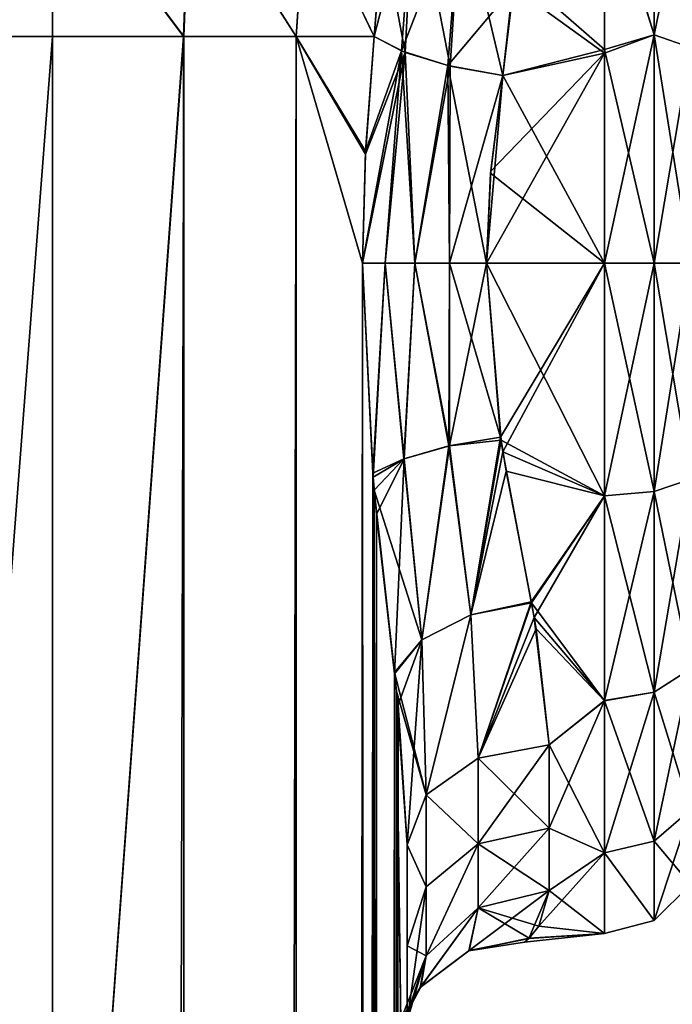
# Model space of a CAD drawing. Extents: x -23 to 470, y -2000 to 0.
# Tile 131 of 172: x 206 to 229, y -54 to -19. Entities that reach past the tile are written whole.
import ezdxf

# ---------------------------------------------------------------- set-up
doc = ezdxf.new("R2010")
doc.units = 0
doc.header["$LTSCALE"] = 64.024212
for name, color, linetype in [('229', 7, 'CONTINUOUS'), ('232', 7, 'CONTINUOUS'), ('233', 7, 'CONTINUOUS'), ('234', 7, 'CONTINUOUS'), ('235', 7, 'CONTINUOUS'), ('236', 7, 'CONTINUOUS'), ('237', 7, 'CONTINUOUS'), ('239', 7, 'CONTINUOUS'), ('240', 7, 'CONTINUOUS'), ('275', 7, 'CONTINUOUS'), ('276', 7, 'CONTINUOUS'), ('277', 7, 'CONTINUOUS'), ('278', 7, 'CONTINUOUS'), ('279', 7, 'CONTINUOUS'), ('280', 7, 'CONTINUOUS'), ('281', 7, 'CONTINUOUS'), ('282', 7, 'CONTINUOUS'), ('284', 7, 'CONTINUOUS')]:
    doc.layers.add(name, color=color, linetype=linetype)

msp = doc.modelspace()

# ---------------------------------------------------------------- linework, layer by layer
at = {"layer": '229', "linetype": 'CONTINUOUS'}
for points in [[(219.55, -71.85, 12.5), (219.55, -48.512, 12.5), (219.55, -65.207, 13.607), (219.55, -71.85, 12.5)], [(219.55, -65.207, 13.607), (219.55, -48.512, 12.5), (219.55, -52.064, 16.816), (219.55, -65.207, 13.607)], [(219.55, -48.512, 53.5), (219.55, -71.85, 53.5), (219.55, -65.197, 52.389), (219.55, -48.512, 53.5)], [(219.55, -52.064, 49.183), (219.55, -48.512, 53.5), (219.55, -59.278, 49.19), (219.55, -52.064, 49.183)], [(219.55, -59.278, 49.19), (219.55, -48.512, 53.5), (219.55, -65.197, 52.389), (219.55, -59.278, 49.19)], [(219.55, -59.284, 16.805), (219.55, -65.207, 13.607), (219.55, -52.064, 16.816), (219.55, -59.284, 16.805)], [(219.55, -54.723, 21.735), (219.55, -59.284, 16.805), (219.55, -52.064, 16.816), (219.55, -54.723, 21.735)], [(219.55, -54.723, 44.265), (219.55, -52.064, 49.183), (219.55, -59.278, 49.19), (219.55, -54.723, 44.265)]]:
    msp.add_3dface(points, dxfattribs=at)
at = {"layer": '232', "linetype": 'CONTINUOUS'}
for points in [[(226.5, -14.393, 52.77), (223.29, -18.265, 54.937), (226.5, -20.595, 55.829), (226.5, -14.393, 52.77)], [(226.5, -20.463, 10.214), (223.33, -17.691, 11.327), (226.5, -14.241, 13.335), (226.5, -20.463, 10.214)], [(222.92, -21.379, 9.931), (223.33, -17.691, 11.327), (226.5, -20.463, 10.214), (222.92, -21.379, 9.931)], [(223.29, -18.265, 54.937), (222.92, -21.379, 56.069), (226.5, -20.595, 55.829), (223.29, -18.265, 54.937)], [(226.5, -28, 9), (222.92, -21.379, 9.931), (226.5, -20.463, 10.214), (226.5, -28, 9)], [(226.5, -28, 57), (226.5, -20.595, 55.829), (222.347, -28, 57), (226.5, -28, 57)], [(222.347, -28, 57), (226.5, -20.595, 55.829), (222.493, -24.754, 56.78), (222.347, -28, 57)], [(226.5, -20.595, 55.829), (222.92, -21.379, 56.069), (222.493, -24.754, 56.78), (226.5, -20.595, 55.829)], [(222.486, -24.823, 9.211), (222.92, -21.379, 9.931), (226.5, -28, 9), (222.486, -24.823, 9.211)], [(222.347, -28, 9), (222.486, -24.823, 9.211), (226.5, -28, 9), (222.347, -28, 9)]]:
    msp.add_3dface(points, dxfattribs=at)
at = {"layer": '233', "linetype": 'CONTINUOUS'}
for points in [[(222.347, -28, 9), (226.5, -28, 9), (226.5, -36.199, 10.444), (222.347, -28, 9)], [(222.862, -34.243, 9.826), (222.347, -28, 9), (226.5, -36.199, 10.444), (222.862, -34.243, 9.826)], [(226.5, -28, 57), (222.347, -28, 57), (222.84, -34.136, 56.202), (226.5, -28, 57)], [(222.923, -34.65, 56.06), (226.5, -28, 57), (222.84, -34.136, 56.202), (222.923, -34.65, 56.06)], [(226.5, -28, 57), (222.923, -34.65, 56.06), (226.5, -36.198, 55.556), (226.5, -28, 57)], [(223.04, -35.335, 10.148), (222.862, -34.243, 9.826), (226.5, -36.199, 10.444), (223.04, -35.335, 10.148)], [(222.923, -34.65, 56.06), (223.916, -39.94, 53.819), (226.5, -36.198, 55.556), (222.923, -34.65, 56.06)], [(223.927, -39.98, 12.204), (223.04, -35.335, 10.148), (226.5, -36.199, 10.444), (223.927, -39.98, 12.204)], [(223.916, -39.94, 53.819), (224.025, -40.491, 53.493), (226.5, -36.198, 55.556), (223.916, -39.94, 53.819)], [(226.5, -43.427, 14.615), (223.927, -39.98, 12.204), (226.5, -36.199, 10.444), (226.5, -43.427, 14.615)], [(226.5, -36.198, 55.556), (224.025, -40.491, 53.493), (226.5, -43.423, 51.388), (226.5, -36.198, 55.556)], [(224.096, -40.891, 12.756), (223.927, -39.98, 12.204), (226.5, -43.427, 14.615), (224.096, -40.891, 12.756)], [(224.025, -40.491, 53.493), (224.55, -44.976, 49.966), (226.5, -43.423, 51.388), (224.025, -40.491, 53.493)], [(224.55, -44.976, 16.034), (224.096, -40.891, 12.756), (226.5, -43.427, 14.615), (224.55, -44.976, 16.034)], [(224.55, -44.976, 49.966), (224.55, -47.915, 46.393), (226.5, -43.423, 51.388), (224.55, -44.976, 49.966)], [(226.5, -43.423, 51.388), (224.55, -47.915, 46.393), (226.5, -48.79, 44.991), (226.5, -43.423, 51.388)], [(226.5, -48.791, 21.011), (224.55, -44.976, 16.034), (226.5, -43.427, 14.615), (226.5, -48.791, 21.011)], [(224.55, -47.915, 19.607), (224.55, -44.976, 16.034), (226.5, -48.791, 21.011), (224.55, -47.915, 19.607)], [(224.55, -50.115, 23.677), (224.55, -47.915, 19.607), (226.5, -48.791, 21.011), (224.55, -50.115, 23.677)], [(224.55, -47.915, 46.393), (224.55, -50.115, 42.323), (226.5, -48.79, 44.991), (224.55, -47.915, 46.393)], [(224.55, -50.115, 42.323), (224.184, -51.374, 38.446), (226.5, -48.79, 44.991), (224.55, -50.115, 42.323)], [(226.5, -48.79, 44.991), (224.184, -51.374, 38.446), (226.5, -51.636, 37.161), (226.5, -48.79, 44.991)], [(226.5, -51.637, 28.839), (224.55, -50.115, 23.677), (226.5, -48.791, 21.011), (226.5, -51.637, 28.839)], [(223.833, -51.805, 29.945), (224.55, -50.115, 23.677), (226.5, -51.637, 28.839), (223.833, -51.805, 29.945)], [(224.184, -51.374, 38.446), (223.842, -51.793, 36.147), (226.5, -51.636, 37.161), (224.184, -51.374, 38.446)], [(223.682, -51.942, 34.673), (223.833, -51.805, 29.945), (226.5, -51.636, 37.161), (223.682, -51.942, 34.673)], [(223.842, -51.793, 36.147), (223.682, -51.942, 34.673), (226.5, -51.636, 37.161), (223.842, -51.793, 36.147)], [(226.5, -51.636, 37.161), (223.833, -51.805, 29.945), (226.5, -51.637, 28.839), (226.5, -51.636, 37.161)]]:
    msp.add_3dface(points, dxfattribs=at)
at = {"layer": '234', "linetype": 'CONTINUOUS'}
for points in [[(226.5, -14.241, 13.335), (228.25, -12.875, 14.974), (228.25, -19.952, 10.888), (226.5, -14.241, 13.335)], [(226.5, -14.393, 52.77), (228.25, -19.952, 55.112), (228.25, -12.875, 51.026), (226.5, -14.393, 52.77)], [(228.25, -19.952, 55.112), (229.532, -13.699, 50.043), (228.25, -12.875, 51.026), (228.25, -19.952, 55.112)], [(229.532, -13.699, 15.957), (229.532, -20.391, 12.093), (228.25, -12.875, 14.974), (229.532, -13.699, 15.957)], [(228.25, -12.875, 14.974), (229.532, -20.391, 12.093), (228.25, -19.952, 10.888), (228.25, -12.875, 14.974)], [(229.532, -20.391, 53.907), (229.532, -13.699, 50.043), (228.25, -19.952, 55.112), (229.532, -20.391, 53.907)], [(226.5, -20.463, 10.214), (226.5, -14.241, 13.335), (228.25, -19.952, 10.888), (226.5, -20.463, 10.214)], [(226.5, -14.393, 52.77), (226.5, -20.595, 55.829), (228.25, -19.952, 55.112), (226.5, -14.393, 52.77)], [(228.25, -28, 9.469), (226.5, -20.463, 10.214), (228.25, -19.952, 10.888), (228.25, -28, 9.469)], [(226.5, -20.595, 55.829), (226.5, -28, 57), (228.25, -19.952, 55.112), (226.5, -20.595, 55.829)], [(226.5, -28, 57), (228.25, -28, 56.531), (228.25, -19.952, 55.112), (226.5, -28, 57)], [(229.532, -28, 10.752), (228.25, -28, 9.469), (228.25, -19.952, 10.888), (229.532, -28, 10.752)], [(229.532, -20.391, 12.093), (229.532, -28, 10.752), (228.25, -19.952, 10.888), (229.532, -20.391, 12.093)], [(228.25, -28, 56.531), (229.532, -20.391, 53.907), (228.25, -19.952, 55.112), (228.25, -28, 56.531)], [(226.5, -28, 9), (226.5, -20.463, 10.214), (228.25, -28, 9.469), (226.5, -28, 9)], [(228.25, -28, 56.531), (229.532, -28, 55.248), (229.532, -20.391, 53.907), (228.25, -28, 56.531)]]:
    msp.add_3dface(points, dxfattribs=at)
at = {"layer": '235', "linetype": 'CONTINUOUS'}
for points in [[(226.5, -36.199, 10.444), (226.5, -28, 9), (228.25, -36.048, 10.888), (226.5, -36.199, 10.444)], [(226.5, -28, 9), (228.25, -28, 9.469), (228.25, -36.048, 10.888), (226.5, -28, 9)], [(226.5, -28, 57), (226.5, -36.198, 55.556), (228.25, -28, 56.531), (226.5, -28, 57)], [(226.5, -36.198, 55.556), (228.25, -36.048, 55.112), (228.25, -28, 56.531), (226.5, -36.198, 55.556)], [(229.532, -28, 10.752), (229.532, -35.609, 12.093), (228.25, -28, 9.469), (229.532, -28, 10.752)], [(228.25, -28, 9.469), (229.532, -35.609, 12.093), (228.25, -36.048, 10.888), (228.25, -28, 9.469)], [(229.532, -35.609, 53.907), (229.532, -28, 55.248), (228.25, -36.048, 55.112), (229.532, -35.609, 53.907)], [(228.25, -36.048, 55.112), (229.532, -28, 55.248), (228.25, -28, 56.531), (228.25, -36.048, 55.112)], [(229.532, -35.609, 12.093), (229.532, -42.301, 15.957), (228.25, -36.048, 10.888), (229.532, -35.609, 12.093)], [(229.532, -42.301, 50.043), (229.532, -35.609, 53.907), (228.25, -43.125, 51.026), (229.532, -42.301, 50.043)], [(228.25, -43.125, 51.026), (229.532, -35.609, 53.907), (228.25, -36.048, 55.112), (228.25, -43.125, 51.026)], [(226.5, -36.198, 55.556), (226.5, -43.423, 51.388), (228.25, -36.048, 55.112), (226.5, -36.198, 55.556)], [(226.5, -43.423, 51.388), (228.25, -43.125, 51.026), (228.25, -36.048, 55.112), (226.5, -43.423, 51.388)], [(226.5, -36.199, 10.444), (228.25, -36.048, 10.888), (228.25, -43.125, 14.974), (226.5, -36.199, 10.444)], [(228.25, -36.048, 10.888), (229.532, -42.301, 15.957), (228.25, -43.125, 14.974), (228.25, -36.048, 10.888)], [(226.5, -43.427, 14.615), (226.5, -36.199, 10.444), (228.25, -43.125, 14.974), (226.5, -43.427, 14.615)], [(229.532, -42.301, 15.957), (229.532, -47.268, 21.876), (228.25, -43.125, 14.974), (229.532, -42.301, 15.957)], [(229.532, -47.268, 44.124), (229.532, -42.301, 50.043), (228.25, -48.378, 44.766), (229.532, -47.268, 44.124)], [(228.25, -48.378, 44.766), (229.532, -42.301, 50.043), (228.25, -43.125, 51.026), (228.25, -48.378, 44.766)], [(226.5, -43.423, 51.388), (226.5, -48.79, 44.991), (228.25, -43.125, 51.026), (226.5, -43.423, 51.388)], [(226.5, -48.79, 44.991), (228.25, -48.378, 44.766), (228.25, -43.125, 51.026), (226.5, -48.79, 44.991)], [(226.5, -43.427, 14.615), (228.25, -43.125, 14.974), (228.25, -48.378, 21.234), (226.5, -43.427, 14.615)], [(228.25, -43.125, 14.974), (229.532, -47.268, 21.876), (228.25, -48.378, 21.234), (228.25, -43.125, 14.974)], [(226.5, -48.791, 21.011), (226.5, -43.427, 14.615), (228.25, -48.378, 21.234), (226.5, -48.791, 21.011)], [(229.532, -47.268, 21.876), (229.532, -49.91, 29.137), (228.25, -48.378, 21.234), (229.532, -47.268, 21.876)], [(229.532, -49.91, 36.863), (229.532, -47.268, 44.124), (228.25, -51.174, 37.086), (229.532, -49.91, 36.863)], [(228.25, -51.174, 37.086), (229.532, -47.268, 44.124), (228.25, -48.378, 44.766), (228.25, -51.174, 37.086)], [(226.5, -48.79, 44.991), (228.25, -51.174, 37.086), (228.25, -48.378, 44.766), (226.5, -48.79, 44.991)], [(226.5, -48.791, 21.011), (228.25, -48.378, 21.234), (228.25, -51.174, 28.914), (226.5, -48.791, 21.011)], [(228.25, -48.378, 21.234), (229.532, -49.91, 29.137), (228.25, -51.174, 28.914), (228.25, -48.378, 21.234)], [(226.5, -48.79, 44.991), (226.5, -51.636, 37.161), (228.25, -51.174, 37.086), (226.5, -48.79, 44.991)], [(226.5, -51.637, 28.839), (226.5, -48.791, 21.011), (228.25, -51.174, 28.914), (226.5, -51.637, 28.839)], [(229.532, -49.91, 29.137), (229.532, -49.91, 36.863), (228.25, -51.174, 28.914), (229.532, -49.91, 29.137)], [(228.25, -51.174, 28.914), (229.532, -49.91, 36.863), (228.25, -51.174, 37.086), (228.25, -51.174, 28.914)], [(226.5, -51.636, 37.161), (226.5, -51.637, 28.839), (228.25, -51.174, 37.086), (226.5, -51.636, 37.161)], [(226.5, -51.637, 28.839), (228.25, -51.174, 28.914), (228.25, -51.174, 37.086), (226.5, -51.637, 28.839)]]:
    msp.add_3dface(points, dxfattribs=at)
at = {"layer": '236', "linetype": 'CONTINUOUS'}
for points in [[(207.05, -83.45), (202.176, -83.45, 0.989), (207.05, -20), (207.05, -83.45)], [(207.05, -20), (202.176, -83.45, 0.989), (202.43, -20, 0.885), (207.05, -20)], [(211.742, -1916.55, 0.955), (207.05, -1916.55), (211.67, -20, 0.885), (211.742, -1916.55, 0.955)], [(207.05, -1916.55), (207.05, -83.45), (211.67, -20, 0.885), (207.05, -1916.55)], [(211.67, -20, 0.885), (207.05, -83.45), (207.05, -20), (211.67, -20, 0.885)], [(215.636, -20, 3.415), (211.742, -1916.55, 0.955), (211.67, -20, 0.885), (215.636, -20, 3.415)], [(215.795, -1916.55, 3.667), (211.742, -1916.55, 0.955), (215.636, -20, 3.415), (215.795, -1916.55, 3.667)], [(217.976, -28, 6.429), (215.795, -1916.55, 3.667), (215.636, -20, 3.415), (217.976, -28, 6.429)], [(218.076, -24.156, 6.612), (217.976, -28, 6.429), (215.636, -20, 3.415), (218.076, -24.156, 6.612)], [(218.386, -20, 7.232), (218.076, -24.156, 6.612), (215.636, -20, 3.415), (218.386, -20, 7.232)], [(218.344, -35.541, 7.142), (215.795, -1916.55, 3.667), (217.976, -28, 6.429), (218.344, -35.541, 7.142)], [(218.47, -36.857, 7.418), (215.795, -1916.55, 3.667), (218.344, -35.541, 7.142), (218.47, -36.857, 7.418)], [(218.5, -1916.55, 7.721), (215.795, -1916.55, 3.667), (218.47, -36.857, 7.418), (218.5, -1916.55, 7.721)], [(219.105, -42.476, 9.194), (218.5, -1916.55, 7.721), (218.47, -36.857, 7.418), (219.105, -42.476, 9.194)], [(219.225, -43.575, 9.669), (218.5, -1916.55, 7.721), (219.105, -42.476, 9.194), (219.225, -43.575, 9.669)], [(219.55, -48.512, 12.5), (218.5, -1916.55, 7.721), (219.225, -43.575, 9.669), (219.55, -48.512, 12.5)], [(219.55, -48.512, 12.5), (219.55, -71.85, 12.5), (218.5, -1916.55, 7.721), (219.55, -48.512, 12.5)]]:
    msp.add_3dface(points, dxfattribs=at)
at = {"layer": '237', "linetype": 'CONTINUOUS'}
for points in [[(202.43, -20, 0.885), (202.228, -14.119, 1.899), (207.065, -13.82, 0.979), (202.43, -20, 0.885)], [(207.05, -20), (202.43, -20, 0.885), (207.065, -13.82, 0.979), (207.05, -20)], [(211.67, -20, 0.885), (207.05, -20), (207.065, -13.82, 0.979), (211.67, -20, 0.885)], [(211.67, -20, 0.885), (207.065, -13.82, 0.979), (211.9, -14.122, 1.91), (211.67, -20, 0.885)], [(215.636, -20, 3.415), (211.67, -20, 0.885), (211.9, -14.122, 1.91), (215.636, -20, 3.415)], [(215.636, -20, 3.415), (211.9, -14.122, 1.91), (215.979, -14.979, 4.548), (215.636, -20, 3.415)], [(218.386, -20, 7.232), (215.636, -20, 3.415), (215.979, -14.979, 4.548), (218.386, -20, 7.232)], [(218.386, -20, 7.232), (215.979, -14.979, 4.548), (218.672, -16.276, 8.484), (218.386, -20, 7.232)]]:
    msp.add_3dface(points, dxfattribs=at)
at = {"layer": '239', "linetype": 'CONTINUOUS'}
for points in [[(202.216, -14.129, 64.099), (202.429, -20, 65.115), (207.048, -13.828, 65.024), (202.216, -14.129, 64.099)], [(202.429, -20, 65.115), (207.049, -20, 66), (207.048, -13.828, 65.024), (202.429, -20, 65.115)], [(207.049, -20, 66), (211.669, -20, 65.115), (207.048, -13.828, 65.024), (207.049, -20, 66)], [(207.048, -13.828, 65.024), (211.669, -20, 65.115), (211.881, -14.128, 64.1), (207.048, -13.828, 65.024)], [(211.669, -20, 65.115), (215.635, -20, 62.586), (211.881, -14.128, 64.1), (211.669, -20, 65.115)], [(211.881, -14.128, 64.1), (215.635, -20, 62.586), (215.962, -14.981, 61.471), (211.881, -14.128, 64.1)], [(215.635, -20, 62.586), (218.385, -20.008, 58.769), (215.962, -14.981, 61.471), (215.635, -20, 62.586)], [(215.962, -14.981, 61.471), (218.385, -20.008, 58.769), (218.65, -16.736, 57.712), (215.962, -14.981, 61.471)]]:
    msp.add_3dface(points, dxfattribs=at)
at = {"layer": '240', "linetype": 'CONTINUOUS'}
for points in [[(202.175, -83.45, 65.01), (207.05, -83.45, 66), (202.429, -20, 65.115), (202.175, -83.45, 65.01)], [(202.429, -20, 65.115), (207.05, -83.45, 66), (207.049, -20, 66), (202.429, -20, 65.115)], [(207.049, -20, 66), (207.05, -83.45, 66), (211.669, -20, 65.115), (207.049, -20, 66)], [(207.05, -83.45, 66), (211.742, -1916.55, 65.045), (211.669, -20, 65.115), (207.05, -83.45, 66)], [(211.669, -20, 65.115), (211.742, -1916.55, 65.045), (215.635, -20, 62.586), (211.669, -20, 65.115)], [(211.742, -1916.55, 65.045), (215.795, -1916.55, 62.333), (215.635, -20, 62.586), (211.742, -1916.55, 65.045)], [(215.635, -20, 62.586), (215.795, -1916.55, 62.333), (217.976, -28, 59.571), (215.635, -20, 62.586)], [(218.385, -20.008, 58.769), (215.635, -20, 62.586), (218.082, -24.053, 59.378), (218.385, -20.008, 58.769)], [(218.082, -24.053, 59.378), (215.635, -20, 62.586), (217.976, -28, 59.571), (218.082, -24.053, 59.378)], [(215.795, -1916.55, 62.333), (218.5, -1916.55, 58.279), (217.976, -28, 59.571), (215.795, -1916.55, 62.333)], [(217.976, -28, 59.571), (218.5, -1916.55, 58.279), (218.331, -35.403, 58.884), (217.976, -28, 59.571)], [(218.331, -35.403, 58.884), (218.5, -1916.55, 58.279), (218.387, -35.997, 58.765), (218.331, -35.403, 58.884)], [(218.387, -35.997, 58.765), (218.5, -1916.55, 58.279), (219.098, -42.428, 56.829), (218.387, -35.997, 58.765)], [(218.5, -1916.55, 58.279), (219.55, -1916.55, 53.5), (219.098, -42.428, 56.829), (218.5, -1916.55, 58.279)], [(219.098, -42.428, 56.829), (219.55, -1916.55, 53.5), (219.173, -43.088, 56.548), (219.098, -42.428, 56.829)], [(219.55, -71.85, 53.5), (219.55, -48.512, 53.5), (219.173, -43.088, 56.548), (219.55, -71.85, 53.5)], [(219.55, -1916.55, 53.5), (219.55, -71.85, 53.5), (219.173, -43.088, 56.548), (219.55, -1916.55, 53.5)]]:
    msp.add_3dface(points, dxfattribs=at)
at = {"layer": '275', "linetype": 'CONTINUOUS'}
for points in [[(218.385, -20.008, 58.769), (218.082, -24.053, 59.378), (219.346, -20.516, 57.417), (218.385, -20.008, 58.769)], [(218.082, -24.053, 59.378), (217.976, -28, 59.571), (219.346, -20.516, 57.417), (218.082, -24.053, 59.378)], [(219.346, -20.516, 57.417), (217.976, -28, 59.571), (218.772, -28, 58.51), (219.346, -20.516, 57.417)], [(219.346, -20.516, 57.417), (218.772, -28, 58.51), (219.814, -28, 57.692), (219.346, -20.516, 57.417)], [(220.979, -21.03, 56.384), (219.346, -20.516, 57.417), (219.814, -28, 57.692), (220.979, -21.03, 56.384)], [(220.979, -21.03, 56.384), (219.814, -28, 57.692), (221.034, -28, 57.176), (220.979, -21.03, 56.384)], [(222.347, -28, 57), (222.92, -21.379, 56.069), (220.979, -21.03, 56.384), (222.347, -28, 57)], [(222.347, -28, 57), (220.979, -21.03, 56.384), (221.034, -28, 57.176), (222.347, -28, 57)], [(222.92, -21.379, 56.069), (222.347, -28, 57), (222.493, -24.754, 56.78), (222.92, -21.379, 56.069)]]:
    msp.add_3dface(points, dxfattribs=at)
at = {"layer": '276', "linetype": 'CONTINUOUS'}
for points in [[(217.976, -28, 59.571), (218.331, -35.403, 58.884), (218.772, -28, 58.51), (217.976, -28, 59.571)], [(218.331, -35.403, 58.884), (219.43, -34.892, 57.422), (218.772, -28, 58.51), (218.331, -35.403, 58.884)], [(218.772, -28, 58.51), (219.43, -34.892, 57.422), (219.814, -28, 57.692), (218.772, -28, 58.51)], [(219.43, -34.892, 57.422), (221.02, -34.444, 56.483), (219.814, -28, 57.692), (219.43, -34.892, 57.422)], [(219.814, -28, 57.692), (221.02, -34.444, 56.483), (221.034, -28, 57.176), (219.814, -28, 57.692)], [(221.02, -34.444, 56.483), (222.84, -34.136, 56.202), (221.034, -28, 57.176), (221.02, -34.444, 56.483)], [(222.84, -34.136, 56.202), (222.347, -28, 57), (221.034, -28, 57.176), (222.84, -34.136, 56.202)], [(221.788, -40.392, 54.117), (222.84, -34.136, 56.202), (221.02, -34.444, 56.483), (221.788, -40.392, 54.117)], [(222.923, -34.65, 56.06), (222.84, -34.136, 56.202), (221.788, -40.392, 54.117), (222.923, -34.65, 56.06)], [(219.43, -34.892, 57.422), (220.064, -41.278, 55.188), (221.02, -34.444, 56.483), (219.43, -34.892, 57.422)], [(220.064, -41.278, 55.188), (221.788, -40.392, 54.117), (221.02, -34.444, 56.483), (220.064, -41.278, 55.188)], [(223.916, -39.94, 53.819), (222.923, -34.65, 56.06), (221.788, -40.392, 54.117), (223.916, -39.94, 53.819)], [(218.331, -35.403, 58.884), (218.387, -35.997, 58.765), (219.43, -34.892, 57.422), (218.331, -35.403, 58.884)], [(218.387, -35.997, 58.765), (220.064, -41.278, 55.188), (219.43, -34.892, 57.422), (218.387, -35.997, 58.765)], [(218.387, -35.997, 58.765), (219.098, -42.428, 56.829), (220.064, -41.278, 55.188), (218.387, -35.997, 58.765)], [(222.05, -45.449, 50.439), (223.916, -39.94, 53.819), (221.788, -40.392, 54.117), (222.05, -45.449, 50.439)], [(224.025, -40.491, 53.493), (223.916, -39.94, 53.819), (222.05, -45.449, 50.439), (224.025, -40.491, 53.493)], [(220.064, -41.278, 55.188), (220.22, -46.743, 51.733), (221.788, -40.392, 54.117), (220.064, -41.278, 55.188)], [(220.22, -46.743, 51.733), (222.05, -45.449, 50.439), (221.788, -40.392, 54.117), (220.22, -46.743, 51.733)], [(224.55, -44.976, 49.966), (224.025, -40.491, 53.493), (222.05, -45.449, 50.439), (224.55, -44.976, 49.966)], [(219.098, -42.428, 56.829), (220.22, -46.743, 51.733), (220.064, -41.278, 55.188), (219.098, -42.428, 56.829)], [(219.098, -42.428, 56.829), (219.173, -43.088, 56.548), (220.22, -46.743, 51.733), (219.098, -42.428, 56.829)], [(219.173, -43.088, 56.548), (219.55, -48.512, 53.5), (220.22, -46.743, 51.733), (219.173, -43.088, 56.548)]]:
    msp.add_3dface(points, dxfattribs=at)
at = {"layer": '277', "linetype": 'CONTINUOUS'}
for points in [[(224.55, -47.915, 46.393), (224.55, -44.976, 49.966), (222.05, -45.449, 50.439), (224.55, -47.915, 46.393)], [(220.22, -46.743, 51.733), (222.05, -48.471, 46.767), (222.05, -45.449, 50.439), (220.22, -46.743, 51.733)], [(222.05, -48.471, 46.767), (224.55, -47.915, 46.393), (222.05, -45.449, 50.439), (222.05, -48.471, 46.767)], [(219.55, -48.512, 53.5), (220.22, -49.99, 47.788), (220.22, -46.743, 51.733), (219.55, -48.512, 53.5)], [(220.22, -49.99, 47.788), (222.05, -48.471, 46.767), (220.22, -46.743, 51.733), (220.22, -49.99, 47.788)], [(224.55, -50.115, 42.323), (224.55, -47.915, 46.393), (222.05, -48.471, 46.767), (224.55, -50.115, 42.323)], [(219.55, -48.512, 53.5), (219.55, -52.064, 49.183), (220.22, -49.99, 47.788), (219.55, -48.512, 53.5)], [(220.22, -52.419, 43.294), (222.05, -50.732, 42.583), (222.05, -48.471, 46.767), (220.22, -52.419, 43.294)], [(220.22, -49.99, 47.788), (220.22, -52.419, 43.294), (222.05, -48.471, 46.767), (220.22, -49.99, 47.788)], [(222.05, -50.732, 42.583), (224.55, -50.115, 42.323), (222.05, -48.471, 46.767), (222.05, -50.732, 42.583)], [(219.55, -52.064, 49.183), (220.22, -52.419, 43.294), (220.22, -49.99, 47.788), (219.55, -52.064, 49.183)], [(219.55, -52.064, 49.183), (219.55, -54.723, 44.265), (220.22, -52.419, 43.294), (219.55, -52.064, 49.183)]]:
    msp.add_3dface(points, dxfattribs=at)
at = {"layer": '278', "linetype": 'CONTINUOUS'}
for points in [[(224.55, -50.115, 23.677), (223.833, -51.805, 29.945), (221.737, -52.236, 29.659), (224.55, -50.115, 23.677)], [(222.05, -50.733, 23.417), (224.55, -50.115, 23.677), (221.737, -52.236, 29.659), (222.05, -50.733, 23.417)], [(224.184, -51.374, 38.446), (224.55, -50.115, 42.323), (222.05, -50.732, 42.583), (224.184, -51.374, 38.446)], [(220.01, -53.537, 36.705), (221.721, -52.243, 36.354), (222.05, -50.732, 42.583), (220.01, -53.537, 36.705)], [(220.22, -52.419, 43.294), (220.01, -53.537, 36.705), (222.05, -50.732, 42.583), (220.22, -52.419, 43.294)], [(220.22, -52.419, 22.706), (222.05, -50.733, 23.417), (220.033, -53.51, 29.313), (220.22, -52.419, 22.706)], [(220.033, -53.51, 29.313), (222.05, -50.733, 23.417), (221.737, -52.236, 29.659), (220.033, -53.51, 29.313)], [(221.721, -52.243, 36.354), (223.842, -51.793, 36.147), (222.05, -50.732, 42.583), (221.721, -52.243, 36.354)], [(223.842, -51.793, 36.147), (224.184, -51.374, 38.446), (222.05, -50.732, 42.583), (223.842, -51.793, 36.147)], [(223.682, -51.942, 34.673), (223.842, -51.793, 36.147), (221.721, -52.243, 36.354), (223.682, -51.942, 34.673)], [(223.833, -51.805, 29.945), (223.682, -51.942, 34.673), (221.721, -52.243, 36.354), (223.833, -51.805, 29.945)], [(221.737, -52.236, 29.659), (223.833, -51.805, 29.945), (221.721, -52.243, 36.354), (221.737, -52.236, 29.659)], [(219.036, -55.385, 28.968), (219.55, -54.723, 21.735), (220.22, -52.419, 22.706), (219.036, -55.385, 28.968)], [(219.036, -55.385, 28.968), (220.22, -52.419, 22.706), (220.033, -53.51, 29.313), (219.036, -55.385, 28.968)], [(219.288, -55.306, 39.975), (219.044, -55.383, 37.148), (220.22, -52.419, 43.294), (219.288, -55.306, 39.975)], [(219.044, -55.383, 37.148), (220.01, -53.537, 36.705), (220.22, -52.419, 43.294), (219.044, -55.383, 37.148)], [(219.55, -54.723, 44.265), (219.288, -55.306, 39.975), (220.22, -52.419, 43.294), (219.55, -54.723, 44.265)], [(220.01, -53.537, 36.705), (220.033, -53.51, 29.313), (221.721, -52.243, 36.354), (220.01, -53.537, 36.705)], [(220.033, -53.51, 29.313), (221.737, -52.236, 29.659), (221.721, -52.243, 36.354), (220.033, -53.51, 29.313)], [(218.93, -55.388, 35.225), (219.036, -55.385, 28.968), (220.033, -53.51, 29.313), (218.93, -55.388, 35.225)], [(218.93, -55.388, 35.225), (220.033, -53.51, 29.313), (220.01, -53.537, 36.705), (218.93, -55.388, 35.225)], [(219.044, -55.383, 37.148), (218.93, -55.388, 35.225), (220.01, -53.537, 36.705), (219.044, -55.383, 37.148)]]:
    msp.add_3dface(points, dxfattribs=at)
at = {"layer": '279', "linetype": 'CONTINUOUS'}
for points in [[(224.55, -44.976, 16.034), (224.55, -47.915, 19.607), (222.05, -48.471, 19.233), (224.55, -44.976, 16.034)], [(222.05, -45.449, 15.561), (224.55, -44.976, 16.034), (222.05, -48.471, 19.233), (222.05, -45.449, 15.561)], [(220.22, -46.744, 14.267), (222.05, -45.449, 15.561), (222.05, -48.471, 19.233), (220.22, -46.744, 14.267)], [(219.55, -48.512, 12.5), (220.22, -46.744, 14.267), (220.22, -49.99, 18.212), (219.55, -48.512, 12.5)], [(220.22, -49.99, 18.212), (220.22, -46.744, 14.267), (222.05, -48.471, 19.233), (220.22, -49.99, 18.212)], [(224.55, -47.915, 19.607), (224.55, -50.115, 23.677), (222.05, -50.733, 23.417), (224.55, -47.915, 19.607)], [(222.05, -48.471, 19.233), (224.55, -47.915, 19.607), (222.05, -50.733, 23.417), (222.05, -48.471, 19.233)], [(219.55, -52.064, 16.816), (219.55, -48.512, 12.5), (220.22, -49.99, 18.212), (219.55, -52.064, 16.816)], [(220.22, -49.99, 18.212), (222.05, -48.471, 19.233), (220.22, -52.419, 22.706), (220.22, -49.99, 18.212)], [(220.22, -52.419, 22.706), (222.05, -48.471, 19.233), (222.05, -50.733, 23.417), (220.22, -52.419, 22.706)], [(219.55, -54.723, 21.735), (219.55, -52.064, 16.816), (220.22, -49.99, 18.212), (219.55, -54.723, 21.735)], [(219.55, -54.723, 21.735), (220.22, -49.99, 18.212), (220.22, -52.419, 22.706), (219.55, -54.723, 21.735)]]:
    msp.add_3dface(points, dxfattribs=at)
at = {"layer": '280', "linetype": 'CONTINUOUS'}
for points in [[(218.344, -35.541, 7.142), (217.976, -28, 6.429), (218.768, -28, 7.492), (218.344, -35.541, 7.142)], [(218.344, -35.541, 7.142), (218.768, -28, 7.492), (219.439, -34.894, 8.588), (218.344, -35.541, 7.142)], [(218.768, -28, 7.492), (219.812, -28, 8.309), (219.439, -34.894, 8.588), (218.768, -28, 7.492)], [(219.439, -34.894, 8.588), (219.812, -28, 8.309), (221.044, -34.443, 9.526), (219.439, -34.894, 8.588)], [(219.812, -28, 8.309), (221.033, -28, 8.824), (221.044, -34.443, 9.526), (219.812, -28, 8.309)], [(221.033, -28, 8.824), (222.347, -28, 9), (221.044, -34.443, 9.526), (221.033, -28, 8.824)], [(222.347, -28, 9), (222.862, -34.243, 9.826), (221.044, -34.443, 9.526), (222.347, -28, 9)], [(221.044, -34.443, 9.526), (222.862, -34.243, 9.826), (221.791, -40.398, 11.887), (221.044, -34.443, 9.526)], [(222.862, -34.243, 9.826), (223.04, -35.335, 10.148), (221.791, -40.398, 11.887), (222.862, -34.243, 9.826)], [(219.439, -34.894, 8.588), (221.044, -34.443, 9.526), (220.065, -41.283, 10.816), (219.439, -34.894, 8.588)], [(220.065, -41.283, 10.816), (221.044, -34.443, 9.526), (221.791, -40.398, 11.887), (220.065, -41.283, 10.816)], [(218.47, -36.857, 7.418), (218.344, -35.541, 7.142), (219.439, -34.894, 8.588), (218.47, -36.857, 7.418)], [(219.105, -42.476, 9.194), (218.47, -36.857, 7.418), (219.439, -34.894, 8.588), (219.105, -42.476, 9.194)], [(219.105, -42.476, 9.194), (219.439, -34.894, 8.588), (220.065, -41.283, 10.816), (219.105, -42.476, 9.194)], [(223.04, -35.335, 10.148), (223.927, -39.98, 12.204), (221.791, -40.398, 11.887), (223.04, -35.335, 10.148)], [(221.791, -40.398, 11.887), (223.927, -39.98, 12.204), (222.05, -45.449, 15.561), (221.791, -40.398, 11.887)], [(223.927, -39.98, 12.204), (224.096, -40.891, 12.756), (222.05, -45.449, 15.561), (223.927, -39.98, 12.204)], [(220.065, -41.283, 10.816), (221.791, -40.398, 11.887), (220.22, -46.744, 14.267), (220.065, -41.283, 10.816)], [(220.22, -46.744, 14.267), (221.791, -40.398, 11.887), (222.05, -45.449, 15.561), (220.22, -46.744, 14.267)], [(224.096, -40.891, 12.756), (224.55, -44.976, 16.034), (222.05, -45.449, 15.561), (224.096, -40.891, 12.756)], [(219.225, -43.575, 9.669), (219.105, -42.476, 9.194), (220.065, -41.283, 10.816), (219.225, -43.575, 9.669)], [(219.55, -48.512, 12.5), (219.225, -43.575, 9.669), (220.065, -41.283, 10.816), (219.55, -48.512, 12.5)], [(219.55, -48.512, 12.5), (220.065, -41.283, 10.816), (220.22, -46.744, 14.267), (219.55, -48.512, 12.5)]]:
    msp.add_3dface(points, dxfattribs=at)
at = {"layer": '281', "linetype": 'CONTINUOUS'}
for points in [[(218.076, -24.156, 6.612), (218.386, -20, 7.232), (219.471, -20.566, 8.7), (218.076, -24.156, 6.612)], [(217.976, -28, 6.429), (218.076, -24.156, 6.612), (219.471, -20.566, 8.7), (217.976, -28, 6.429)], [(217.976, -28, 6.429), (219.471, -20.566, 8.7), (218.768, -28, 7.492), (217.976, -28, 6.429)], [(218.768, -28, 7.492), (219.471, -20.566, 8.7), (219.812, -28, 8.309), (218.768, -28, 7.492)], [(219.471, -20.566, 8.7), (221.06, -21.049, 9.646), (219.812, -28, 8.309), (219.471, -20.566, 8.7)], [(219.812, -28, 8.309), (221.06, -21.049, 9.646), (221.033, -28, 8.824), (219.812, -28, 8.309)], [(221.06, -21.049, 9.646), (222.92, -21.379, 9.931), (221.033, -28, 8.824), (221.06, -21.049, 9.646)], [(222.92, -21.379, 9.931), (222.347, -28, 9), (221.033, -28, 8.824), (222.92, -21.379, 9.931)], [(222.92, -21.379, 9.931), (222.486, -24.823, 9.211), (222.347, -28, 9), (222.92, -21.379, 9.931)]]:
    msp.add_3dface(points, dxfattribs=at)
at = {"layer": '282', "linetype": 'CONTINUOUS'}
for points in [[(218.672, -16.276, 8.484), (219.797, -14.529, 11.308), (219.471, -20.566, 8.7), (218.672, -16.276, 8.484)], [(219.797, -14.529, 11.308), (221.06, -21.049, 9.646), (219.471, -20.566, 8.7), (219.797, -14.529, 11.308)], [(221.444, -15.125, 12.274), (221.06, -21.049, 9.646), (219.797, -14.529, 11.308), (221.444, -15.125, 12.274)], [(221.444, -15.125, 12.274), (222.92, -21.379, 9.931), (221.06, -21.049, 9.646), (221.444, -15.125, 12.274)], [(223.33, -17.691, 11.327), (222.92, -21.379, 9.931), (221.444, -15.125, 12.274), (223.33, -17.691, 11.327)], [(218.386, -20, 7.232), (218.672, -16.276, 8.484), (219.471, -20.566, 8.7), (218.386, -20, 7.232)]]:
    msp.add_3dface(points, dxfattribs=at)
at = {"layer": '284', "linetype": 'CONTINUOUS'}
for points in [[(218.65, -16.736, 57.712), (218.385, -20.008, 58.769), (219.798, -14.527, 54.69), (218.65, -16.736, 57.712)], [(218.385, -20.008, 58.769), (219.346, -20.516, 57.417), (219.798, -14.527, 54.69), (218.385, -20.008, 58.769)], [(219.346, -20.516, 57.417), (221.444, -15.123, 53.725), (219.798, -14.527, 54.69), (219.346, -20.516, 57.417)], [(220.979, -21.03, 56.384), (221.444, -15.123, 53.725), (219.346, -20.516, 57.417), (220.979, -21.03, 56.384)], [(220.979, -21.03, 56.384), (223.29, -18.265, 54.937), (221.444, -15.123, 53.725), (220.979, -21.03, 56.384)], [(222.92, -21.379, 56.069), (223.29, -18.265, 54.937), (220.979, -21.03, 56.384), (222.92, -21.379, 56.069)]]:
    msp.add_3dface(points, dxfattribs=at)

doc.saveas('drawing.dxf')
